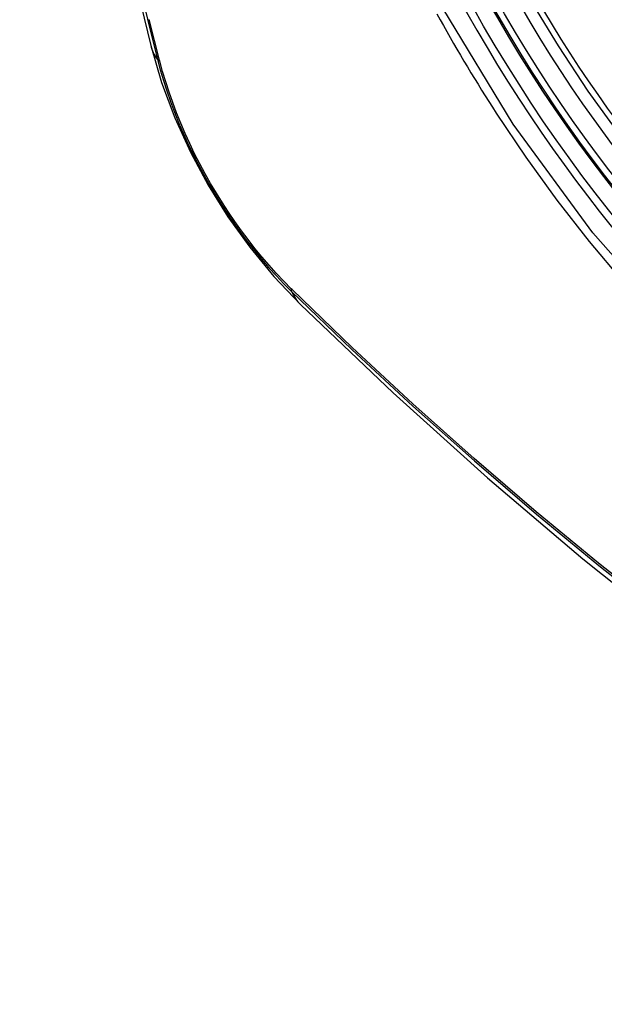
# Model space of a CAD drawing. Header units: inches. Extents: x 584 to 685, y 231 to 315.
# Tile 15 of 133: x 584.335 to 584.561, y 296.119 to 296.5. Entities that reach past the tile are written whole.
import ezdxf

# ---------------------------------------------------------------- set-up
doc = ezdxf.new("R2010")
doc.units = ezdxf.units.IN
doc.header["$MEASUREMENT"] = 0
doc.layers.add('Visible Edges(ANSI)', color=7, linetype='Continuous', lineweight=25)
doc.layers.add('Visible Tangent Edges(ANSI)', color=7, linetype='Continuous', lineweight=25)

msp = doc.modelspace()

# ---------------------------------------------------------------- linework, layer by layer
at = {"layer": 'Visible Edges(ANSI)', "flags": 128}
for points in [[(584.38929, 297.19713), (584.37645, 297.15907), (584.36539, 297.11989), (584.35609, 297.07965), (584.34853, 297.03843), (584.34269, 296.99629), (584.33854, 296.9533), (584.33607, 296.9095), (584.33525, 296.86498), (584.33606, 296.81978), (584.33849, 296.77397), (584.34251, 296.72762), (584.34811, 296.68078), (584.35526, 296.63353), (584.36394, 296.58593), (584.37413, 296.53806), (584.38581, 296.48997)], [(584.84967, 296.32963), (584.8378, 296.32369), (584.82524, 296.31915), (584.81207, 296.31601), (584.7984, 296.31429), (584.78431, 296.314), (584.76988, 296.31509), (584.75517, 296.31755), (584.74025, 296.32133), (584.72518, 296.32641), (584.71003, 296.33276), (584.69485, 296.34032), (584.6797, 296.34907), (584.66465, 296.35894), (584.64975, 296.36991), (584.63506, 296.38192), (584.62064, 296.39491), (584.60656, 296.40881), (584.59288, 296.42357), (584.57965, 296.43913), (584.56692, 296.45541), (584.55477, 296.47234), (584.54323, 296.48984), (584.53236, 296.50783)], [(584.38581, 296.48997), (584.39004, 296.47567), (584.39519, 296.46195), (584.40117, 296.44875), (584.40797, 296.43603), (584.41559, 296.42378), (584.42403, 296.41199), (584.43334, 296.40068), (584.4436, 296.38986)], [(584.4436, 296.38986), (584.47941, 296.3557), (584.51578, 296.32294), (584.55266, 296.29162), (584.59, 296.26181), (584.62777, 296.23354), (584.6659, 296.20688), (584.70436, 296.18188), (584.74309, 296.15857), (584.78206, 296.13702), (584.82123, 296.11727), (584.86054, 296.09936), (584.89995, 296.08335), (584.93943, 296.06928), (584.97892, 296.05722), (585.01839, 296.04721), (585.05777, 296.0393)]]:
    msp.add_lwpolyline(points, dxfattribs=at)
at = {"layer": 'Visible Edges(ANSI)'}
msp.add_ellipse((584.68239, 296.59446), major_axis=(0.15994, -0.27703), ratio=0.57735, dxfattribs=at)
msp.add_ellipse((584.68587, 296.59647), major_axis=(0.15748, -0.27276), ratio=0.57735, start_param=2.363977, end_param=7.060801, dxfattribs=at)
at = {"layer": 'Visible Tangent Edges(ANSI)'}
for p, q in [((584.38933, 296.48384), (584.38921, 296.4843)), ((584.4404, 296.39564), (584.44006, 296.39597))]:
    msp.add_line(p, q, dxfattribs=at)
at = {"layer": 'Visible Tangent Edges(ANSI)', "flags": 128}
for points in [[(584.36709, 297.08419), (584.36129, 297.05986), (584.35615, 297.03496), (584.3517, 297.00949), (584.34792, 296.98351), (584.34484, 296.95702), (584.34244, 296.93008), (584.34073, 296.90272), (584.33971, 296.87497), (584.33937, 296.84684), (584.33972, 296.81831), (584.34076, 296.78939), (584.34248, 296.76008), (584.34489, 296.73041), (584.34798, 296.70043), (584.35176, 296.67017), (584.35621, 296.63966), (584.36134, 296.60894), (584.36713, 296.57804), (584.37358, 296.547), (584.38068, 296.51583), (584.38843, 296.48454)], [(584.91998, 296.54043), (584.92815, 296.49376), (584.93082, 296.44926), (584.9279, 296.40805), (584.91949, 296.371), (584.90574, 296.33889), (584.887, 296.31247), (584.86375, 296.2924), (584.83652, 296.27916), (584.80582, 296.27291), (584.77223, 296.27382), (584.73664, 296.28186), (584.69979, 296.29685), (584.66249, 296.31849), (584.62569, 296.3462), (584.59005, 296.3795), (584.55648, 296.41758), (584.52576, 296.45949), (584.49862, 296.50432)], [(584.38921, 296.4843), (584.38524, 296.49994)], [(584.49628, 296.50221), (584.49755, 296.4999), (584.49883, 296.49761), (584.50012, 296.49532), (584.50142, 296.49303), (584.50273, 296.49075), (584.50405, 296.48847), (584.50538, 296.4862), (584.50672, 296.48394), (584.50807, 296.48168), (584.50943, 296.47943), (584.5108, 296.47719), (584.51218, 296.47495), (584.51356, 296.47271), (584.51496, 296.47049), (584.51637, 296.46826), (584.51778, 296.46605), (584.51921, 296.46384)], [(584.38843, 296.48454), (584.38952, 296.48049), (584.39072, 296.47643), (584.39204, 296.47236), (584.39346, 296.46828), (584.39498, 296.46421), (584.39661, 296.46015), (584.39834, 296.4561), (584.40016, 296.45207), (584.40209, 296.44807), (584.4041, 296.4441), (584.4062, 296.44016), (584.40839, 296.43627), (584.41067, 296.43243), (584.41302, 296.42864), (584.41546, 296.42491), (584.41796, 296.42124), (584.42054, 296.41765), (584.42318, 296.41413), (584.42589, 296.41069), (584.42865, 296.40733), (584.43147, 296.40406), (584.43434, 296.40089), (584.43725, 296.39781), (584.44021, 296.39484)], [(584.44006, 296.39597), (584.43717, 296.3989), (584.43431, 296.40193), (584.43151, 296.40505), (584.42876, 296.40826), (584.42606, 296.41156), (584.42341, 296.41493), (584.42083, 296.41838), (584.41832, 296.4219), (584.41587, 296.42549), (584.41349, 296.42914), (584.41119, 296.43284), (584.40897, 296.4366), (584.40683, 296.44041), (584.40477, 296.44425), (584.40279, 296.44813), (584.40091, 296.45205), (584.39912, 296.45599), (584.39742, 296.45995), (584.39582, 296.46392), (584.39432, 296.46791), (584.39291, 296.4719), (584.39161, 296.47589), (584.39042, 296.47987), (584.38933, 296.48384)], [(584.51921, 296.46384), (584.53068, 296.44679), (584.54267, 296.43022), (584.55515, 296.41417), (584.56805, 296.39871)], [(584.44021, 296.39484), (584.46349, 296.37244), (584.48702, 296.35063), (584.51078, 296.32944), (584.53474, 296.3089), (584.55887, 296.28904), (584.58315, 296.26987), (584.60755, 296.25143), (584.63203, 296.23374), (584.65657, 296.21681), (584.68113, 296.20066), (584.70569, 296.18531), (584.73024, 296.17075), (584.75479, 296.15699), (584.77933, 296.14403), (584.80385, 296.13187), (584.82831, 296.12054), (584.85268, 296.11004)], [(584.85179, 296.11132), (584.8275, 296.12177), (584.80311, 296.13304), (584.77867, 296.14515), (584.7542, 296.15807), (584.72971, 296.17179), (584.70522, 296.18631), (584.68071, 296.20163), (584.65621, 296.21776), (584.63172, 296.23467), (584.6073, 296.25235), (584.58296, 296.27078), (584.55874, 296.28993), (584.53466, 296.30978), (584.51076, 296.3303), (584.48707, 296.35147), (584.46361, 296.37326), (584.4404, 296.39564)]]:
    msp.add_lwpolyline(points, dxfattribs=at)
at = {"layer": 'Visible Tangent Edges(ANSI)'}
for centre, major_axis, ratio, start_param, end_param in [((584.68487, 296.5959), (-0.17318, 0.29996), 0.57735, 5.05527, 10.652693), ((584.68482, 296.59587), (0.15059, -0.26083), 0.57735, 4.097754, 6.89782), ((584.50018, 296.51944), (-0.11437, -0.02947), 0.354513, 0, 0.141666), ((584.39774, 296.48745), (-0.00953, -0.00245), 0.359305, 0.141946, 0.405653), ((584.44739, 296.40146), (-0.00689, -0.00703), 0.359305, 5.877532, 6.141239), ((584.52631, 296.47418), (-0.08271, -0.08432), 0.354513, 6.141519, 6.283185)]:
    msp.add_ellipse(centre, major_axis=major_axis, ratio=ratio, start_param=start_param, end_param=end_param, dxfattribs=at)
for centre, major_axis in [((584.68546, 296.59624), (-0.17111, 0.29637)), ((584.68249, 296.59452), (0.1627, -0.2818)), ((584.68239, 296.59446), (-0.1621, 0.28076))]:
    msp.add_ellipse(centre, major_axis=major_axis, ratio=0.57735, dxfattribs=at)

doc.saveas('drawing.dxf')
